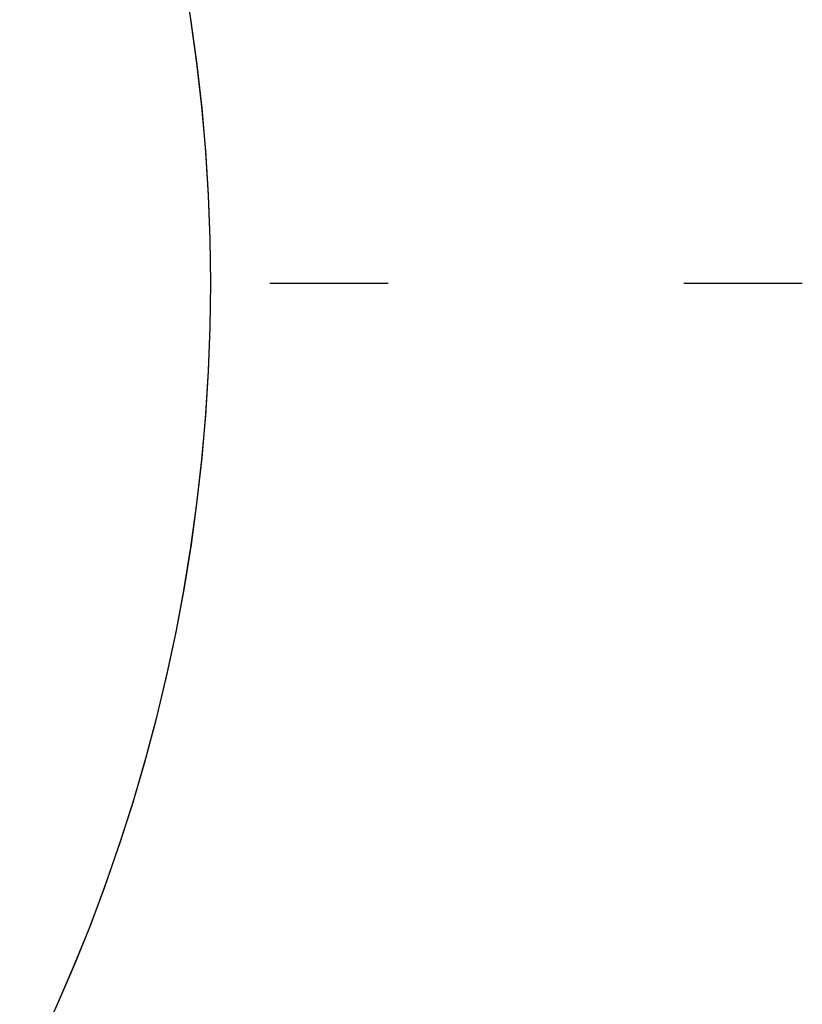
# Model space of a CAD drawing. Extents: x -5 to 5, y -2 to 2.
# Tile 58 of 59: x 4.339 to 5, y -0.61 to 0.223. Entities that reach past the tile are written whole.
import ezdxf

# ---------------------------------------------------------------- set-up
doc = ezdxf.new("R2010")
doc.units = 0
doc.linetypes.add('DASHDOT', pattern=[1, 0.5, -0.25, 0, -0.25])

msp = doc.modelspace()

# ---------------------------------------------------------------- linework, layer by layer
at = {"layer": 'center lines', "color": 4, "linetype": 'DASHDOT'}
msp.add_line((-5, 0), (5, 0), dxfattribs=at)
at = {"layer": 'solid extract', "color": 5, "linetype": 'CONTINUOUS'}
for p, q in [((4.483528, 0.221688, -2.774613), (4.477601, 0.258253, -2.77637)), ((4.488407, 0.186129, -2.846022), (4.483322, 0.223056, -2.847377)), ((4.488553, 0.184961, -2.773118), (4.483528, 0.221688, -2.774613)), ((4.492576, 0.14905, -2.844909), (4.488407, 0.186129, -2.846022)), ((4.49267, 0.14811, -2.77189), (4.488553, 0.184961, -2.773118)), ((4.495822, 0.111879, -2.84404), (4.492576, 0.14905, -2.844909)), ((4.495878, 0.11113, -2.770931), (4.49267, 0.14811, -2.77189)), ((4.498142, 0.074625, -2.843418), (4.495822, 0.111879, -2.84404)), ((4.498168, 0.074106, -2.770245), (4.495878, 0.11113, -2.770931)), ((4.499536, 0.037325, -2.843044), (4.498142, 0.074625, -2.843418)), ((4.499543, 0.037028, -2.769833), (4.498168, 0.074106, -2.770245)), ((4.5, 0.000004, -2.842919), (4.499536, 0.037325, -2.843044)), ((4.5, -0.000078, -2.769696), (4.499543, 0.037028, -2.769833)), ((4.499536, -0.037301, -2.843044), (4.5, 0.000004, -2.842919)), ((4.499543, -0.037036, -2.769833), (4.5, -0.000078, -2.769696)), ((4.498144, -0.074603, -2.843418), (4.499536, -0.037301, -2.843044)), ((4.498178, -0.073914, -2.770242), (4.499543, -0.037036, -2.769833)), ((4.495824, -0.111851, -2.84404), (4.498144, -0.074603, -2.843418)), ((4.495904, -0.11078, -2.770923), (4.498178, -0.073914, -2.770242)), ((4.492579, -0.14902, -2.844908), (4.495824, -0.111851, -2.84404)), ((4.492723, -0.14757, -2.771874), (4.495904, -0.11078, -2.770923)), ((4.488411, -0.186094, -2.846021), (4.492579, -0.14902, -2.844908)), ((4.488637, -0.184281, -2.773093), (4.492723, -0.14757, -2.771874)), ((4.483325, -0.223041, -2.847376), (4.488411, -0.186094, -2.846021)), ((4.483647, -0.220886, -2.774577), (4.488637, -0.184281, -2.773093)), ((4.477327, -0.259813, -2.848968), (4.483325, -0.223041, -2.847376)), ((4.477759, -0.25735, -2.776323), (4.483647, -0.220886, -2.774577)), ((4.470977, -0.293646, -2.778326), (4.477759, -0.25735, -2.776323)), ((4.470418, -0.296429, -2.850796), (4.477327, -0.259813, -2.848968)), ((4.462609, -0.332826, -2.852851), (4.470418, -0.296429, -2.850796)), ((4.463302, -0.329767, -2.780582), (4.470977, -0.293646, -2.778326)), ((4.453905, -0.368996, -2.855132), (4.462609, -0.332826, -2.852851)), ((4.454739, -0.365697, -2.783087), (4.463302, -0.329767, -2.780582)), ((4.445299, -0.401387, -2.785833), (4.454739, -0.365697, -2.783087)), ((4.444311, -0.404926, -2.857631), (4.453905, -0.368996, -2.855132)), ((4.433843, -0.44056, -2.860342), (4.444311, -0.404926, -2.857631)), ((4.434984, -0.43683, -2.788815), (4.445299, -0.401387, -2.785833)), ((4.422499, -0.475914, -2.863259), (4.433843, -0.44056, -2.860342)), ((4.423802, -0.472004, -2.792025), (4.434984, -0.43683, -2.788815)), ((4.411761, -0.506883, -2.795455), (4.423802, -0.472004, -2.792025)), ((4.410296, -0.510945, -2.866375), (4.422499, -0.475914, -2.863259)), ((4.39887, -0.541445, -2.799099), (4.411761, -0.506883, -2.795455)), ((4.397246, -0.54562, -2.86968), (4.410296, -0.510945, -2.866375)), ((4.383348, -0.579953, -2.873169), (4.397246, -0.54562, -2.86968)), ((4.385138, -0.575666, -2.802946), (4.39887, -0.541445, -2.799099)), ((4.368629, -0.613885, -2.876831), (4.383348, -0.579953, -2.873169)), ((4.37058, -0.609515, -2.806986), (4.385138, -0.575666, -2.802946)), ((4.355207, -0.642973, -2.81121), (4.37058, -0.609515, -2.806986))]:
    msp.add_line(p, q, dxfattribs=at)

doc.saveas('drawing.dxf')
